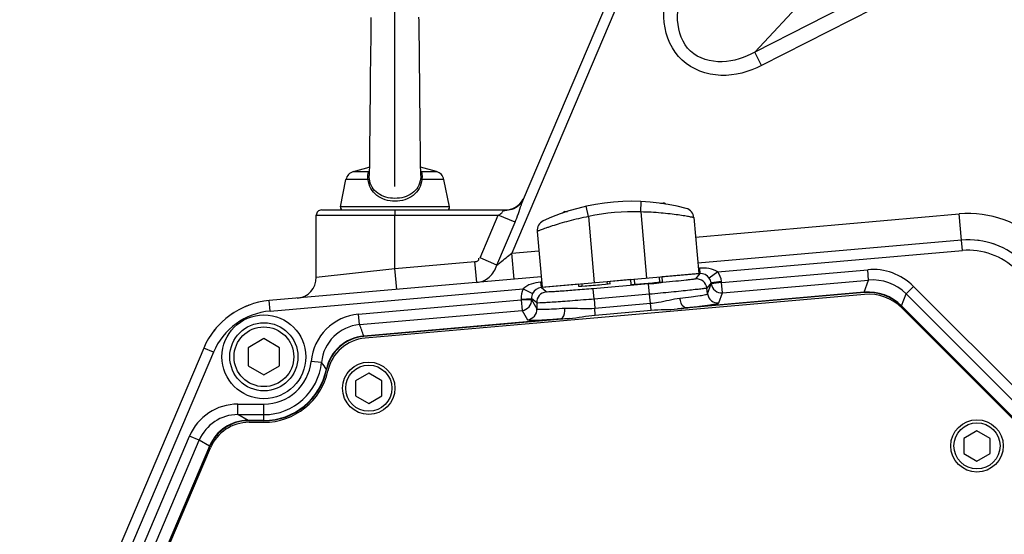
# Model space of a CAD drawing. Header units: millimetres. Extents: x 0 to 8410, y 0 to 5940.
# Tile 88 of 122: x 4214 to 4401, y 3423 to 3522. Entities that reach past the tile are written whole.
import ezdxf

# ---------------------------------------------------------------- set-up
doc = ezdxf.new("R2010")
doc.units = ezdxf.units.MM
doc.header["$LTSCALE"] = 462.55
doc.layers.get('0').update_dxf_attribs({"linetype": 'CONTINUOUS'})
for name, color, linetype in [('03___PRT_ALL_CURVES', 7, 'CONTINUOUS'), ('204101000016_DXF_DIMENSION', 7, 'CONTINUOUS'), ('304102000035DXF_CONTINUOUS_LINE', 7, 'CONTINUOUS'), ('304102000036_DXF_DIMENSION', 7, 'CONTINUOUS'), ('304103000018DXF_CONTINUOUS_LINE', 7, 'CONTINUOUS'), ('304105000131DXF_CONTINUOUS_LINE', 7, 'CONTINUOUS'), ('304107000013DXF_CONTINUOUS_LINE', 7, 'CONTINUOUS'), ('501023000046DXF_CONTINUOUS_LINE', 7, 'CONTINUOUS'), ('501023000047DXF_CONTINUOUS_LINE', 7, 'CONTINUOUS'), ('501023000078DXF_CONTINUOUS_LINE', 7, 'CONTINUOUS'), ('501038000004DXF_CONTINUOUS_LINE', 7, 'CONTINUOUS'), ('504001000008DXF_CONTINUOUS_LINE', 7, 'CONTINUOUS')]:
    doc.layers.add(name, color=color, linetype=linetype)
doc.styles.get("Standard").update_dxf_attribs({"font": 'txt', "width": 0.7})
doc.dimstyles.new('DIMSTYLE_2', dxfattribs={"dimtxt": 90, "dimasz": 50, "dimexe": 1.5, "dimexo": 0, "dimgap": 2.25, "dimtad": 0, "dimtih": 1, "dimtoh": 1, "dimdsep": 46, "dimtxsty": 'Standard', "dimblk": '_FILLED', "dimblk1": '_FILLED', "dimblk2": '_FILLED', "dimcen": 0.09, "dimclrt": 5, "dimazin": 2, "dimtp": 0.01, "dimtm": 0.01, "dimtfac": 1, "dimtofl": 0, "dimtmove": 0, "dimatfit": 3, "dimldrblk": '_FILLED', "dimfxl": 1, "dimtolj": 1, "dimarcsym": 0})
doc.dimstyles.new('DIMSTYLE_3', dxfattribs={"dimtxt": 90, "dimasz": 50, "dimexe": 1.5, "dimexo": 0, "dimgap": 2.25, "dimtad": 0, "dimtih": 1, "dimtoh": 1, "dimdec": 0, "dimdsep": 46, "dimtxsty": 'Standard', "dimblk": '_FILLED', "dimblk1": '_FILLED', "dimblk2": '_FILLED', "dimcen": 0.09, "dimclrt": 5, "dimazin": 2, "dimtfac": 1, "dimtdec": 0, "dimtofl": 0, "dimtmove": 0, "dimatfit": 3, "dimldrblk": '_FILLED', "dimfxl": 1, "dimtolj": 1, "dimarcsym": 0})
doc.dimstyles.new('DIMSTYLE_4', dxfattribs={"dimtxt": 90, "dimasz": 50, "dimexe": 1.5, "dimexo": 0, "dimgap": 2.25, "dimtad": 1, "dimdsep": 46, "dimtxsty": 'Standard', "dimblk": '_FILLED', "dimblk1": '_FILLED', "dimblk2": '_FILLED', "dimcen": 0.09, "dimclrt": 5, "dimazin": 2, "dimtp": 0.01, "dimtm": 0.01, "dimtfac": 1, "dimtofl": 0, "dimtmove": 0, "dimatfit": 3, "dimldrblk": '_FILLED', "dimfxl": 1, "dimtolj": 1, "dimarcsym": 0})
doc.dimstyles.new('DIMSTYLE_7', dxfattribs={"dimtxt": 90, "dimasz": 50, "dimexe": 1.5, "dimexo": 0, "dimgap": 2.25, "dimtad": 1, "dimdec": 0, "dimdsep": 46, "dimtxsty": 'Standard', "dimblk": '_FILLED', "dimblk1": '_FILLED', "dimblk2": '_FILLED', "dimcen": 0.09, "dimclrt": 5, "dimazin": 2, "dimtfac": 1, "dimtdec": 0, "dimtofl": 0, "dimtmove": 0, "dimatfit": 3, "dimldrblk": '_FILLED', "dimfxl": 1, "dimtolj": 1, "dimarcsym": 0})

# ---------------------------------------------------------------- blocks, each defined once
blk = doc.blocks.new('*D10')
at = {"layer": '204101000016_DXF_DIMENSION', "color": 2, "linetype": 'Continuous'}
blk.add_line((2735.73, 3495.36), (2620.59, 3495.36), dxfattribs=at)
blk = doc.blocks.new('_FILLED')
at = {"color": 0, "linetype": 'ByBlock'}
blk.add_solid([(0, 0), (-1, 0.17), (-1, -0.17)], dxfattribs=at)
blk = doc.blocks.new('*D13')
at = {"layer": '204101000016_DXF_DIMENSION', "color": 2, "linetype": 'Continuous'}
blk.add_line((2735.73, 3495.36), (2735.73, 2020.02), dxfattribs=at)
blk = doc.blocks.new('*D22')
at = {"layer": '204101000016_DXF_DIMENSION', "color": 2, "linetype": 'Continuous'}
for p, q in [((4579.23, 3635.36), (3618, 3635.36)), ((3633, 3635.36), (3633, 3366.36)), ((3633, 3097.36), (3633, 3366.36)), ((4312.96, 3097.36), (3618, 3097.36))]:
    blk.add_line(p, q, dxfattribs=at)
at = {"layer": '204101000016_DXF_DIMENSION', "color": 2, "linetype": 'Continuous', "xscale": 50, "yscale": 50, "zscale": 50}
for p, rotation in [((3633, 3635.36), 90), ((3633, 3097.36), 270)]:
    blk.add_blockref('_FILLED', p, dxfattribs=dict(at, rotation=rotation))
blk = doc.blocks.new('*D28')
at = {"layer": '204101000016_DXF_DIMENSION', "color": 2, "linetype": 'Continuous'}
blk.add_line((2726.97, 3635.36), (2726.97, 5618.56), dxfattribs=at)
blk = doc.blocks.new('*D33')
at = {"layer": '304102000036_DXF_DIMENSION', "color": 2, "linetype": 'Continuous'}
for p, q in [((4577.23, 4589.36), (3278.84, 4589.36)), ((3293.84, 4589.36), (3293.84, 3843.36)), ((3293.84, 3097.36), (3293.84, 3843.36)), ((4312.96, 3097.36), (3278.84, 3097.36))]:
    blk.add_line(p, q, dxfattribs=at)
at = {"layer": '304102000036_DXF_DIMENSION', "color": 2, "linetype": 'Continuous', "xscale": 50, "yscale": 50, "zscale": 50}
for p, rotation in [((3293.84, 4589.36), 90), ((3293.84, 3097.36), 270)]:
    blk.add_blockref('_FILLED', p, dxfattribs=dict(at, rotation=rotation))

msp = doc.modelspace()

# ---------------------------------------------------------------- linework, layer by layer
at = {"color": 2, "linetype": 'Continuous'}
for centre, radius, start, end in [((4579.23457, 3635.35928), 1852.26657, 330, 180), ((3849.23457, 3635.35928), 1122.26657, 17.1661771, 187.1661771)]:
    msp.add_arc(centre, radius, start, end, dxfattribs=at)
at = {"layer": '03___PRT_ALL_CURVES', "color": 4, "linetype": 'Continuous'}
msp.add_line((4285.23457, 3489.85928), (4285.23457, 3523.85928), dxfattribs=at)
at = {"layer": '304102000035DXF_CONTINUOUS_LINE', "color": 7, "linetype": 'Continuous'}
for p, q in [((4393.26657, 3479.62274), (4343.00318, 3475.22526)), ((4313.11734, 3472.61059), (4261.2555, 3468.07326)), ((4374.72063, 3469.59871), (4339.09168, 3466.48157)), ((4405.24889, 3443.58279), (4381.81517, 3467.01651)), ((4318.49109, 3464.67931), (4279.28925, 3461.24954)), ((4323.41895, 3465.31591), (4334.1042, 3466.25103)), ((4248.75527, 3458.99131), (4232.61942, 3420.97765)), ((4260.23457, 3445.14344), (4257.22292, 3445.14344)), ((4249.91751, 3440.30929), (4240.50585, 3418.1368))]:
    msp.add_line(p, q, dxfattribs=at)
at = {"layer": '304102000035DXF_CONTINUOUS_LINE', "color": 9, "linetype": 'Continuous'}
for p, q in [((4393.44088, 3477.63035), (4393.26657, 3479.62274)), ((4346.79515, 3473.54937), (4393.44088, 3477.63035)), ((4343.28734, 3474.2335), (4343.09145, 3474.21636)), ((4343.28734, 3474.2335), (4343.37558, 3473.2249)), ((4343.37553, 3473.2249), (4336.20632, 3472.59767)), ((4343.37553, 3473.2249), (4342.55538, 3472.21138)), ((4346.79515, 3473.54937), (4345.16864, 3472.38635)), ((4347.53273, 3471.53738), (4375.38625, 3473.97425)), ((4375.56046, 3471.98307), (4375.38625, 3473.97425)), ((4261.42982, 3466.08088), (4309.67399, 3470.30169)), ((4309.67399, 3470.30169), (4311.47774, 3469.43879)), ((4313.20561, 3471.60169), (4313.00971, 3471.58455)), ((4313.00971, 3471.58455), (4313.09795, 3470.57595)), ((4320.26721, 3471.20318), (4313.09793, 3470.57595)), ((4314.08169, 3469.72026), (4313.09793, 3470.57595)), ((4333.60435, 3471.27333), (4323.05962, 3470.35078)), ((4323.23391, 3468.3587), (4323.05962, 3470.35078)), ((4330.22916, 3472.07474), (4326.24438, 3471.72612)), ((4333.77864, 3469.28124), (4333.60435, 3471.27333)), ((4345.52664, 3471.46715), (4344.71446, 3470.46301)), ((4344.84907, 3469.36671), (4344.71446, 3470.46301)), ((4344.84907, 3469.36671), (4345.54794, 3471.29367)), ((4345.54794, 3471.29367), (4345.52664, 3471.46715)), ((4347.51149, 3471.71041), (4345.5267, 3471.4667)), ((4347.53273, 3471.53738), (4345.54794, 3471.29367)), ((4347.53273, 3471.53738), (4347.51149, 3471.71041)), ((4347.70694, 3469.5462), (4347.53273, 3471.53738)), ((4347.70694, 3469.5462), (4375.56052, 3471.98308)), ((4374.71525, 3469.66077), (4375.56052, 3471.98308)), ((4382.70447, 3469.38287), (4384.11782, 3470.79622)), ((4384.11782, 3470.79622), (4408.94609, 3445.96795)), ((4309.28787, 3468.36628), (4311.28483, 3468.47092)), ((4309.28787, 3468.36628), (4309.29699, 3468.19219)), ((4312.25902, 3467.62353), (4311.2848, 3468.47132)), ((4311.2848, 3468.47132), (4311.29395, 3468.29683)), ((4333.77864, 3469.28124), (4323.23391, 3468.3587)), ((4323.23391, 3468.3587), (4323.32533, 3466.63565)), ((4333.98824, 3467.56853), (4333.77864, 3469.28124)), ((4374.71525, 3469.66077), (4340.7781, 3466.69165)), ((4347.00807, 3467.61924), (4347.70694, 3469.5462)), ((4374.72064, 3469.59871), (4374.71521, 3469.66076)), ((4381.85922, 3467.06055), (4382.70444, 3469.38289)), ((4382.70444, 3469.38289), (4407.53263, 3444.5547)), ((4261.42982, 3466.08088), (4261.2555, 3468.07326)), ((4278.30496, 3465.48073), (4309.29699, 3468.19219)), ((4309.29699, 3468.19219), (4311.29395, 3468.29683)), ((4309.29699, 3468.19219), (4309.4712, 3466.20101)), ((4311.29395, 3468.29683), (4312.31682, 3466.5205)), ((4312.25902, 3467.62353), (4312.31682, 3466.5205)), ((4323.4395, 3465.31771), (4323.32421, 3466.63555)), ((4323.32533, 3466.63565), (4333.98824, 3467.56853)), ((4334.10422, 3466.25075), (4333.98893, 3467.56859)), ((4381.81517, 3467.01651), (4381.85922, 3467.06056)), ((4405.29292, 3443.62685), (4381.85922, 3467.06055)), ((4278.47916, 3463.48956), (4278.30496, 3465.48073)), ((4278.47916, 3463.48956), (4309.4712, 3466.20101)), ((4309.4712, 3466.20101), (4310.49407, 3464.42468)), ((4316.79166, 3464.59308), (4279.28381, 3461.3116)), ((4279.28924, 3461.24954), (4279.28381, 3461.3116)), ((4250.59628, 3458.20985), (4248.75527, 3458.99131)), ((4250.59628, 3458.20985), (4234.46043, 3420.19619)), ((4271.21717, 3456.29237), (4269.22684, 3456.48572)), ((4272.20538, 3454.9248), (4272.14344, 3454.93739)), ((4255.26704, 3448.32468), (4260.23457, 3448.32468)), ((4255.26704, 3446.32498), (4255.26704, 3448.32468)), ((4260.23457, 3445.14344), (4260.23457, 3448.32468)), ((4255.26704, 3446.32498), (4260.23457, 3446.32498)), ((4257.22292, 3445.20664), (4255.26704, 3446.32498)), ((4260.23457, 3445.20664), (4257.22292, 3445.20664)), ((4257.22292, 3445.14344), (4257.22292, 3445.20664)), ((4236.36881, 3419.3978), (4246.06228, 3442.23418)), ((4247.90216, 3441.45319), (4246.06228, 3442.23418)), ((4238.20896, 3418.61744), (4247.90216, 3441.45319)), ((4249.86018, 3440.33365), (4240.4485, 3418.16112)), ((4249.86018, 3440.33365), (4247.90216, 3441.45319)), ((4249.91751, 3440.30929), (4249.86017, 3440.33363))]:
    msp.add_line(p, q, dxfattribs=at)
at = {"layer": '304102000035DXF_CONTINUOUS_LINE', "color": 7, "linetype": 'Continuous'}
for centre, radius, start, end in [((4394.57391, 3464.67982), 15, 45, 95), ((4375.49928, 3460.70088), 8.93183, 44.9988267, 95.0012599), ((4262.56284, 3453.13034), 15, 95, 157), ((4279.98155, 3453.34473), 7.93508, 95.0051216, 168.5142023), ((4260.23457, 3457.35928), 12.21585, 270, 348.5046044), ((4257.22185, 3437.20798), 7.93546, 89.9922678, 156.9946302)]:
    msp.add_arc(centre, radius, start, end, dxfattribs=at)
at = {"layer": '304102000035DXF_CONTINUOUS_LINE', "color": 9, "linetype": 'Continuous'}
for centre, radius, start, end in [((4394.57391, 3464.67982), 12.99999, 45, 95), ((4376.34458, 3463.02331), 10.99279, 44.998763, 95.001237), ((4342.72903, 3470.21851), 2.00042, 7.0204352, 94.9798802), ((4289.64943, 3973.80194), 504.44727, 274.9987965, 275.2232275), ((4347.53348, 3471.53935), 2.00068, 187.0537379, 274.9736947), ((4376.34561, 3463.02615), 8.99127, 44.9905522, 95.009289), ((4314.25673, 3467.72751), 2.00042, 95.0201196, 182.979565), ((4346.83461, 3469.61239), 2.00068, 187.0537456, 274.973687), ((4375.49833, 3460.69826), 8.99665, 45.006274, 94.9934241), ((4309.29591, 3468.194), 2.00068, 275.0263053, 2.9462621), ((4310.31878, 3466.41767), 2.00068, 275.0263131, 2.9462544), ((4262.56284, 3453.13034), 13, 95, 157), ((4279.17745, 3455.52168), 9.9972, 95.0067851, 174.4663282), ((4279.17675, 3455.52341), 7.99663, 95.0045351, 174.4818949), ((4254.77855, 3453.49574), 25.72149, 17.6898785, 22.8636569), ((4279.982, 3453.34307), 7.99906, 95.0073663, 168.5031451), ((4260.23457, 3457.35928), 9.0346, 270, 354.4513483), ((4260.23457, 3457.35928), 11.0343, 270, 354.4513483), ((4259.07253, 3446.99609), 15.29422, 31.2809827, 37.4327116), ((4260.23457, 3457.35928), 12.15264, 270, 348.5046064), ((4255.26583, 3438.32553), 9.99915, 89.9930489, 156.9896186), ((4255.26416, 3438.32656), 7.99843, 89.9793557, 156.9890922), ((4257.22325, 3437.20736), 7.99928, 90.0023441, 156.9943767)]:
    msp.add_arc(centre, radius, start, end, dxfattribs=at)
at = {"layer": '304102000035DXF_CONTINUOUS_LINE', "color": 7, "linetype": 'Continuous'}
for centre, major_axis, start_param in [((4323.29003, 3471.07336), (3.06982, 0.26857), 2.992161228), ((4333.29761, 3471.42325), (3.04626, 0.26651), 3.040397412)]:
    msp.add_ellipse(centre, major_axis=major_axis, ratio=0.017457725, start_param=start_param, end_param=6.265729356, dxfattribs=at)
at = {"layer": '304102000035DXF_CONTINUOUS_LINE', "color": 9, "linetype": 'Continuous'}
for points in [[(4346.79515, 3473.54937), (4345.82486, 3474.24056), (4344.47411, 3474.33728), (4343.28734, 3474.2335)], [(4345.16871, 3472.3864), (4344.78499, 3472.9232), (4344.03285, 3473.28259), (4343.37553, 3473.2249)], [(4345.52664, 3471.46715), (4345.4867, 3471.79354), (4345.35993, 3472.1189), (4345.16871, 3472.3864)], [(4347.51149, 3471.71041), (4347.43155, 3472.36339), (4347.1778, 3473.01426), (4346.79515, 3473.54937)], [(4309.67399, 3470.30169), (4309.39008, 3469.70826), (4309.25323, 3469.02322), (4309.28787, 3468.36628)], [(4313.00971, 3471.58455), (4311.82294, 3471.48075), (4310.50968, 3471.15071), (4309.67399, 3470.30169)], [(4313.09793, 3470.57595), (4312.4406, 3470.51865), (4311.76235, 3470.03407), (4311.47767, 3469.43882)], [(4336.31745, 3471.51808), (4336.06913, 3471.49497), (4335.8208, 3471.47206), (4335.57244, 3471.44935)], [(4311.47767, 3469.43882), (4311.3358, 3469.14215), (4311.26747, 3468.79971), (4311.2848, 3468.47132)], [(4339.09167, 3466.48158), (4339.65252, 3466.56129), (4340.21432, 3466.63636), (4340.7781, 3466.69165)], [(4316.79403, 3464.59328), (4317.35876, 3464.63675), (4317.92496, 3464.66039), (4318.49104, 3464.67926)]]:
    msp.add_open_spline(points, degree=3, dxfattribs=at)
for points, knots in [([(4342.55538, 3472.21138), (4342.52688, 3472.17665), (4342.33957, 3472.1806), (4342.02322, 3472.09929), (4341.46405, 3472.04715), (4340.37971, 3471.91305), (4338.63628, 3471.74039), (4337.14669, 3471.59526), (4336.31745, 3471.51808)], [0, 0, 0, 0, 0.021467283, 0.076908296, 0.165176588, 0.284158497, 0.602076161, 1, 1, 1, 1]), ([(4323.05962, 3470.35078), (4321.92772, 3470.25176), (4319.83374, 3470.07896), (4317.35814, 3469.87662), (4315.74997, 3469.78507), (4314.90407, 3469.7052), (4314.41174, 3469.74447), (4314.13248, 3469.67667), (4314.08169, 3469.72026)], [0, 0, 0, 0, 0.378627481, 0.700894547, 0.825349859, 0.918785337, 0.977697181, 1, 1, 1, 1]), ([(4344.71446, 3470.46301), (4344.65688, 3470.40516), (4344.31718, 3470.42661), (4343.72328, 3470.27954), (4342.6934, 3470.1937), (4341.35841, 3470.03152), (4339.7259, 3469.86505), (4337.16985, 3469.60392), (4335.16118, 3469.41104), (4333.77864, 3469.28124)], [0, 0, 0, 0, 0.022256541, 0.081166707, 0.174605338, 0.299065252, 0.449876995, 0.621340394, 1, 1, 1, 1]), ([(4323.23391, 3468.3587), (4321.84982, 3468.24645), (4319.83818, 3468.0876), (4317.27561, 3467.90091), (4315.63901, 3467.78136), (4314.29613, 3467.70926), (4313.26699, 3467.61496), (4312.65658, 3467.65667), (4312.32576, 3467.57655), (4312.25902, 3467.62353)], [0, 0, 0, 0, 0.378659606, 0.550123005, 0.700934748, 0.825394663, 0.918833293, 0.97774346, 1, 1, 1, 1]), ([(4333.98824, 3467.5685), (4334.48259, 3467.6091), (4336.36459, 3467.84395), (4338.19051, 3468.41008), (4339.58059, 3468.55717)], [0, 0, 0, 0, 0.261906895, 1, 1, 1, 1]), ([(4340.77809, 3466.69172), (4340.639, 3466.6876), (4339.87306, 3467.0123), (4339.65163, 3467.92435), (4339.58048, 3468.55716)], [0, 0, 0, 0, 0.179327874, 1, 1, 1, 1]), ([(4339.58059, 3468.55717), (4340.30286, 3468.63384), (4341.58806, 3468.77485), (4343.1948, 3468.99845), (4344.23756, 3469.14967), (4344.67611, 3469.28211), (4344.83745, 3469.32714), (4344.84907, 3469.36671)], [0, 0, 0, 0, 0.407669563, 0.72179943, 0.922758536, 0.976852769, 1, 1, 1, 1]), ([(4312.31682, 3466.5205), (4312.33513, 3466.48355), (4312.50184, 3466.46723), (4312.95672, 3466.41295), (4314.0099, 3466.4451), (4315.63106, 3466.50391), (4316.92122, 3466.58821), (4317.64584, 3466.63813)], [0, 0, 0, 0, 0.023147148, 0.077241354, 0.278200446, 0.592330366, 1, 1, 1, 1]), ([(4316.79046, 3464.593), (4316.92815, 3464.61312), (4317.62597, 3465.06601), (4317.68566, 3466.00258), (4317.64584, 3466.63813)], [0, 0, 0, 0, 0.179332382, 1, 1, 1, 1]), ([(4317.64584, 3466.63813), (4318.08697, 3466.66856), (4319.98181, 3466.64797), (4321.88043, 3466.50243), (4323.32533, 3466.63558)], [0, 0, 0, 0, 0.233561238, 1, 1, 1, 1]), ([(4340.7781, 3466.69165), (4341.6314, 3466.78442), (4343.13891, 3466.95781), (4344.89461, 3467.18223), (4345.95619, 3467.35355), (4346.50147, 3467.44352), (4346.80006, 3467.53496), (4346.99168, 3467.57467), (4347.00807, 3467.61924)], [0, 0, 0, 0, 0.407993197, 0.72237739, 0.838053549, 0.923466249, 0.977428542, 1, 1, 1, 1]), ([(4310.49407, 3464.42468), (4310.51794, 3464.38362), (4310.7136, 3464.3778), (4311.02359, 3464.33959), (4311.57633, 3464.34568), (4312.65176, 3464.36132), (4314.42009, 3464.44521), (4315.93508, 3464.53625), (4316.79166, 3464.59308)], [0, 0, 0, 0, 0.022571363, 0.076535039, 0.161950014, 0.277628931, 0.59201986, 1, 1, 1, 1])]:
    msp.add_open_spline(points, degree=3, knots=knots, dxfattribs=at)
at = {"layer": '304102000035DXF_CONTINUOUS_LINE', "color": 7, "linetype": 'Continuous'}
for points in [[(4334.1042, 3466.25103), (4335.76198, 3466.39782), (4337.43375, 3466.33652), (4339.09168, 3466.48157)], [(4318.49109, 3464.67931), (4320.14106, 3464.82366), (4321.76873, 3465.17445), (4323.41895, 3465.31591)]]:
    msp.add_open_spline(points, degree=3, dxfattribs=at)
at = {"layer": '304103000018DXF_CONTINUOUS_LINE', "color": 7, "linetype": 'Continuous'}
for p, q in [((4346.48574, 3574.06116), (4309.69144, 3487.37922)), ((4271.23458, 3485.35928), (4306.18648, 3485.35928)), ((4270.23457, 3472.53622), (4270.23457, 3484.35928))]:
    msp.add_line(p, q, dxfattribs=at)
at = {"layer": '304103000018DXF_CONTINUOUS_LINE', "color": 9, "linetype": 'Continuous'}
for p, q in [((4348.32675, 3573.2797), (4307.5181, 3477.13982)), ((4459.06157, 3569.09951), (4353.83684, 3515.48483)), ((4460.37617, 3566.51708), (4355.15262, 3512.903)), ((4353.83684, 3515.48483), (4370.57607, 3533.43547)), ((4355.15262, 3512.903), (4353.83706, 3515.48494)), ((4285.23457, 3485.35928), (4285.23457, 3484.35928)), ((4306.0093, 3485.2758), (4306.18648, 3485.35928)), ((4270.23457, 3484.35928), (4304.93738, 3484.35928)), ((4285.23508, 3474.18649), (4285.23457, 3484.35928)), ((4301.47531, 3476.20316), (4304.93738, 3484.35928)), ((4308.1261, 3483.00575), (4304.93738, 3484.35928)), ((4342.5674, 3480.20623), (4392.83079, 3484.60371)), ((4393.26657, 3479.62274), (4392.83079, 3484.60371)), ((4304.66443, 3474.85053), (4308.1261, 3483.00575)), ((4304.66409, 3474.84973), (4301.47531, 3476.20316)), ((4307.95355, 3472.15881), (4307.51778, 3477.13979)), ((4307.5181, 3477.13982), (4312.68156, 3477.59156)), ((4270.23471, 3472.52417), (4285.23508, 3474.1865)), ((4285.58319, 3470.20166), (4285.23457, 3474.18644)), ((4285.23508, 3474.18649), (4300.46972, 3475.51956)), ((4300.81816, 3471.53455), (4300.46972, 3475.51956))]:
    msp.add_line(p, q, dxfattribs=at)
at = {"layer": '304103000018DXF_CONTINUOUS_LINE', "color": 7, "linetype": 'Continuous'}
for centre, radius, start, end in [((4306.18648, 3489.35928), 4, 270, 330.5913714), ((4271.23457, 3484.35928), 1, 89.9993359, 180), ((4394.57391, 3464.67982), 15, 82.1561857, 83.3199996), ((4394.57391, 3464.67982), 15, 68.8322106, 71.2048335), ((4266.23479, 3472.52417), 3.99995, 275.0001229, 360), ((4262.56284, 3453.13034), 15, 109.1771535, 113.5908785), ((4262.56284, 3453.13034), 15, 123.5246011, 128.4753989), ((4262.56284, 3453.13034), 15, 138.4091215, 142.8228465)]:
    msp.add_arc(centre, radius, start, end, dxfattribs=at)
at = {"layer": '304103000018DXF_CONTINUOUS_LINE', "color": 9, "linetype": 'Continuous'}
for centre, radius, start, end in [((4306.29142, 3489.43241), 4.1662, 266.1171131, 268.6806109), ((4394.57391, 3464.67982), 19.99995, 45, 95)]:
    msp.add_arc(centre, radius, start, end, dxfattribs=at)
for points, knots in [([(4355.15262, 3512.903), (4352.77388, 3511.69081), (4347.42863, 3510.17518), (4339.20105, 3513.09878), (4335.71023, 3521.10247), (4336.84992, 3526.54024), (4337.89303, 3528.99783)], [0, 0, 0, 0, 0.251343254, 0.500000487, 0.748656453, 1, 1, 1, 1]), ([(4353.83683, 3515.48482), (4351.95175, 3514.44384), (4347.79655, 3512.93403), (4340.84287, 3514.85968), (4338.43706, 3521.66219), (4339.65354, 3525.9125), (4340.56046, 3527.86561)], [0, 0, 0, 0, 0.251489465, 0.500000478, 0.748511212, 1, 1, 1, 1]), ([(4308.1261, 3483.00575), (4308.59028, 3484.09933), (4309.08787, 3485.56762), (4309.55085, 3487.04824), (4309.6919, 3487.3803)], [0, 0, 0, 0, 0.767060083, 1, 1, 1, 1]), ([(4304.93738, 3484.35928), (4305.17496, 3484.47124), (4305.611, 3484.69849), (4305.8185, 3485.18579), (4306.0093, 3485.2758)], [0, 0, 0, 0, 0.554563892, 1, 1, 1, 1]), ([(4300.46972, 3475.51956), (4300.6601, 3475.53617), (4301.06916, 3475.52803), (4301.26794, 3475.96995), (4301.22568, 3476.14176)], [0, 0, 0, 0, 0.519253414, 1, 1, 1, 1]), ([(4304.66443, 3474.85053), (4304.88082, 3475.02324), (4305.83145, 3475.78726), (4306.78296, 3476.55017), (4307.51824, 3477.14016)], [0, 0, 0, 0, 0.227019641, 1, 1, 1, 1]), ([(4300.81832, 3471.53499), (4301.68712, 3471.61099), (4303.45353, 3472.35078), (4304.41503, 3473.98262), (4304.66449, 3474.85059)], [0, 0, 0, 0, 0.491269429, 1, 1, 1, 1])]:
    msp.add_open_spline(points, degree=3, knots=knots, dxfattribs=at)
for points in [[(4309.69123, 3487.37897), (4309.50267, 3486.9347), (4309.20578, 3486.5253), (4308.84652, 3486.20302)], [(4307.55049, 3485.4627), (4307.11659, 3485.32137), (4306.65171, 3485.2568), (4306.19549, 3485.26732)], [(4308.84652, 3486.20302), (4308.47617, 3485.87079), (4308.02355, 3485.61678), (4307.55049, 3485.4627)]]:
    msp.add_open_spline(points, degree=3, dxfattribs=at)
at = {"layer": '304105000131DXF_CONTINUOUS_LINE', "color": 7, "linetype": 'Continuous'}
for p, q in [((4374.78512, 3469.26217), (4279.56005, 3460.93105)), ((4405.09853, 3443.49532), (4381.93348, 3466.66037)), ((4257.40061, 3444.85928), (4260.23457, 3444.85928)), ((4239.927, 3416.16847), (4250.03657, 3439.98513))]:
    msp.add_line(p, q, dxfattribs=at)
for centre, radius, start, end in [((4375.56952, 3460.29641), 9, 45, 95), ((4280.25729, 3452.96149), 8, 95, 167.6122564), ((4260.23457, 3457.35928), 12.5, 270, 347.6122564), ((4257.40061, 3436.85928), 8, 90, 157)]:
    msp.add_arc(centre, radius, start, end, dxfattribs=at)
at = {"layer": '304107000013DXF_CONTINUOUS_LINE', "color": 9, "linetype": 'Continuous'}
for p, q in [((4322.14937, 3484.11116), (4321.71441, 3486.06329)), ((4332.11131, 3484.98272), (4332.20067, 3486.98072)), ((4322.14937, 3484.11116), (4323.2536, 3471.48976)), ((4332.11109, 3484.98272), (4333.21554, 3472.36131))]:
    msp.add_line(p, q, dxfattribs=at)
at = {"layer": '304107000013DXF_CONTINUOUS_LINE', "color": 7, "linetype": 'Continuous'}
for p, q in [((4342.2443, 3483.89927), (4343.17749, 3473.23287)), ((4312.35846, 3481.2846), (4313.29165, 3470.6182)), ((4313.29165, 3470.6182), (4343.17749, 3473.23287))]:
    msp.add_line(p, q, dxfattribs=at)
for centre, radius, start, end in [((4330.41346, 3447.02067), 40, 74.9948099, 115.0051901), ((4340.25191, 3483.72496), 2, 5, 74.9948099), ((4314.35085, 3481.45891), 2, 115.0051901, 185)]:
    msp.add_arc(centre, radius, start, end, dxfattribs=at)
at = {"layer": '304107000013DXF_CONTINUOUS_LINE', "color": 9, "linetype": 'Continuous'}
msp.add_arc((4330.41346, 3447.02067), 38, 87.4395021, 102.5608432, dxfattribs=at)
for points, knots in [([(4322.14937, 3484.11116), (4321.50516, 3483.98522), (4320.24504, 3483.7169), (4318.4277, 3483.26665), (4316.76167, 3482.79779), (4315.49753, 3482.40255), (4314.60454, 3482.10406), (4314.03652, 3481.90708), (4313.54546, 3481.73111), (4313.13575, 3481.58081), (4312.81312, 3481.4586), (4312.5976, 3481.37838), (4312.47422, 3481.32799), (4312.41142, 3481.3084), (4312.38214, 3481.28869), (4312.35973, 3481.28866), (4312.35846, 3481.28459)], [0, 0, 0, 0, 0.192987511, 0.378706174, 0.550369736, 0.701763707, 0.768061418, 0.827190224, 0.878514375, 0.921442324, 0.955445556, 0.980078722, 0.988770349, 0.99500171, 0.9987488, 1, 1, 1, 1]), ([(4342.2443, 3483.89927), (4342.23126, 3483.91017), (4342.15596, 3483.90492), (4342.01572, 3483.95181), (4341.76525, 3483.98916), (4341.42774, 3484.05699), (4340.99759, 3484.13255), (4340.26143, 3484.25922), (4339.15807, 3484.42924), (4337.64511, 3484.62493), (4335.9229, 3484.7973), (4334.05498, 3484.92515), (4332.76739, 3484.97056), (4332.11109, 3484.98272)], [0, 0, 0, 0, 0.004999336, 0.01992327, 0.044557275, 0.078561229, 0.121489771, 0.172814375, 0.298239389, 0.449633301, 0.621296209, 0.807013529, 1, 1, 1, 1])]:
    msp.add_open_spline(points, degree=3, knots=knots, dxfattribs=at)
at = {"layer": '501023000046DXF_CONTINUOUS_LINE', "color": 7, "linetype": 'Continuous'}
for p, q in [((4335.86551, 3486.64663), (4336.37862, 3486.69152)), ((4317.65016, 3485.053), (4318.16301, 3485.09786)), ((4336.28628, 3471.68379), (4336.20413, 3472.62278)), ((4320.30152, 3470.81096), (4320.26501, 3471.22829)), ((4326.27869, 3471.33389), (4326.24218, 3471.75122)), ((4330.30911, 3471.16086), (4330.22696, 3472.09985))]:
    msp.add_line(p, q, dxfattribs=at)
at = {"layer": '501023000046DXF_CONTINUOUS_LINE', "color": 2, "linetype": 'Continuous'}
for p, q in [((4330.82468, 3472.15214), (4330.90957, 3471.18175)), ((4335.60641, 3472.57049), (4335.69131, 3471.6001)), ((4320.86273, 3471.28058), (4320.90206, 3470.83107)), ((4325.64446, 3471.69893), (4325.68379, 3471.24942))]:
    msp.add_line(p, q, dxfattribs=at)
at = {"layer": '501023000046DXF_CONTINUOUS_LINE', "color": 7, "linetype": 'Continuous'}
for centre, start, end in [((4336.43091, 3486.09381), 42.5297253, 95), ((4317.70245, 3484.45528), 95, 147.4754464)]:
    msp.add_arc(centre, 0.6, start, end, dxfattribs=at)
at = {"layer": '501023000047DXF_CONTINUOUS_LINE', "color": 7, "linetype": 'Continuous'}
for p, q in [((4260.23457, 3460.82339), (4257.23457, 3459.09134)), ((4257.23457, 3459.09134), (4257.23457, 3455.62723)), ((4263.23457, 3459.09134), (4260.23457, 3460.82339)), ((4263.23457, 3455.62723), (4263.23457, 3459.09134)), ((4257.23457, 3455.62723), (4260.23457, 3453.89518)), ((4260.23457, 3453.89518), (4263.23457, 3455.62723))]:
    msp.add_line(p, q, dxfattribs=at)
msp.add_circle((4260.23457, 3457.35928), 6.5, dxfattribs=at)
at = {"layer": '501023000047DXF_CONTINUOUS_LINE', "color": 9, "linetype": 'Continuous'}
msp.add_circle((4260.23457, 3457.35928), 5.7, dxfattribs=at)
at = {"layer": '501023000078DXF_CONTINUOUS_LINE', "color": 7, "linetype": 'Continuous'}
for p, q in [((4280.23457, 3454.24604), (4277.73457, 3452.80266)), ((4282.73457, 3452.80266), (4280.23457, 3454.24604)), ((4277.73457, 3452.80266), (4277.73457, 3449.91591)), ((4282.73457, 3449.91591), (4282.73457, 3452.80266)), ((4277.73457, 3449.91591), (4280.23457, 3448.47253)), ((4280.23457, 3448.47253), (4282.73457, 3449.91591)), ((4396.23457, 3443.24604), (4393.73457, 3441.80266)), ((4398.73457, 3441.80266), (4396.23457, 3443.24604)), ((4393.73457, 3441.80266), (4393.73457, 3438.91591)), ((4398.73457, 3438.91591), (4398.73457, 3441.80266)), ((4393.73457, 3438.91591), (4396.23457, 3437.47253)), ((4396.23457, 3437.47253), (4398.73457, 3438.91591))]:
    msp.add_line(p, q, dxfattribs=at)
for centre in [(4280.23457, 3451.35928), (4396.23457, 3440.35928)]:
    msp.add_circle(centre, 5, dxfattribs=at)
at = {"layer": '501023000078DXF_CONTINUOUS_LINE', "color": 9, "linetype": 'Continuous'}
for centre in [(4280.23457, 3451.35928), (4396.23457, 3440.35928)]:
    msp.add_circle(centre, 4.4, dxfattribs=at)
at = {"layer": '501038000004DXF_CONTINUOUS_LINE', "color": 7, "linetype": 'Continuous'}
for p, q in [((4280.64142, 3521.05615), (4280.62091, 3519.7241)), ((4280.64142, 3521.05615), (4280.62091, 3519.7241)), ((4280.66054, 3522.09064), (4280.64142, 3521.05615)), ((4280.66054, 3522.09064), (4280.64142, 3521.05615)), ((4289.82068, 3521.46107), (4289.80793, 3522.12293)), ((4289.82068, 3521.46107), (4289.80793, 3522.12292)), ((4289.84036, 3520.26113), (4289.82068, 3521.46107)), ((4289.84036, 3520.26112), (4289.82068, 3521.46107)), ((4280.62091, 3519.7241), (4280.59885, 3518.05607)), ((4280.62091, 3519.7241), (4280.59885, 3518.05607)), ((4289.86071, 3518.80827), (4289.84036, 3520.26113)), ((4289.86071, 3518.80826), (4289.84036, 3520.26112)), ((4280.59885, 3518.05607), (4280.56707, 3515.28792)), ((4280.59885, 3518.05607), (4280.56707, 3515.28792)), ((4289.88882, 3516.48902), (4289.86071, 3518.80827)), ((4289.88882, 3516.48901), (4289.86071, 3518.80826)), ((4289.92544, 3513.0341), (4289.88882, 3516.48902)), ((4289.92544, 3513.03409), (4289.88882, 3516.48901)), ((4280.56707, 3515.28792), (4280.51622, 3510.2186)), ((4280.56707, 3515.28792), (4280.51622, 3510.2186)), ((4280.51622, 3510.2186), (4280.49935, 3508.43622)), ((4280.51622, 3510.2186), (4280.49935, 3508.43622)), ((4280.49935, 3508.43622), (4280.49108, 3507.55429)), ((4280.49935, 3508.43622), (4280.49108, 3507.55429)), ((4289.99932, 3505.28601), (4289.96476, 3508.97073)), ((4289.99932, 3505.28598), (4289.96476, 3508.97071)), ((4280.4672, 3505.00746), (4280.45204, 3503.40978)), ((4280.4672, 3505.00746), (4280.45204, 3503.40978)), ((4280.45204, 3503.40978), (4280.4232, 3500.46895)), ((4280.45204, 3503.40978), (4280.4232, 3500.46895)), ((4290.05402, 3499.67832), (4290.02672, 3502.41115)), ((4290.05402, 3499.6783), (4290.02672, 3502.41113)), ((4280.4232, 3500.46895), (4280.40254, 3498.48615)), ((4280.4232, 3500.46895), (4280.40254, 3498.48615)), ((4280.40254, 3498.48615), (4280.38244, 3496.69391)), ((4280.40254, 3498.48615), (4280.38244, 3496.69391)), ((4290.07996, 3497.27783), (4290.05402, 3499.67832)), ((4290.07996, 3497.27781), (4290.05402, 3499.6783)), ((4280.38244, 3496.69391), (4280.36291, 3495.1081)), ((4280.38244, 3496.69391), (4280.36291, 3495.1081)), ((4290.09618, 3495.9038), (4290.07996, 3497.27783)), ((4290.09618, 3495.90379), (4290.07996, 3497.27781)), ((4280.36291, 3495.1081), (4280.344, 3493.74331)), ((4290.11158, 3494.70421), (4290.09618, 3495.9038)), ((4290.11158, 3494.7042), (4290.09618, 3495.90379)), ((4290.12622, 3493.67063), (4290.11158, 3494.70421)), ((4290.12862, 3493.51476), (4290.11158, 3494.7042)), ((4277.324, 3492.68605), (4280.34053, 3493.51477)), ((4280.344, 3493.74331), (4280.32713, 3492.68473)), ((4290.13958, 3492.82718), (4290.12622, 3493.67063)), ((4293.14514, 3492.68605), (4290.12862, 3493.51476)), ((4290.1563, 3491.91163), (4290.13958, 3492.82718)), ((4274.85418, 3485.95734), (4275.89266, 3491.14974)), ((4280.32713, 3492.68473), (4280.31284, 3491.91163)), ((4295.61496, 3485.95734), (4294.57648, 3491.14974))]:
    msp.add_line(p, q, dxfattribs=at)
at = {"layer": '501038000004DXF_CONTINUOUS_LINE', "color": 9, "linetype": 'Continuous'}
for p, q in [((4280.11915, 3491.14965), (4275.89266, 3491.14974)), ((4277.324, 3492.68605), (4280.24901, 3492.68605)), ((4290.22013, 3492.68605), (4293.14514, 3492.68605)), ((4294.57648, 3491.14974), (4290.34999, 3491.14965)), ((4295.61496, 3485.95734), (4274.85418, 3485.95734))]:
    msp.add_line(p, q, dxfattribs=at)
at = {"layer": '501038000004DXF_CONTINUOUS_LINE', "color": 7, "linetype": 'Continuous'}
for points in [[(4289.96476, 3508.97073), (4289.95659, 3509.83342), (4289.92544, 3513.0341)], [(4289.96476, 3508.97071), (4289.95659, 3509.8334), (4289.92544, 3513.03409)], [(4280.49108, 3507.55429), (4280.47499, 3505.83712), (4280.4672, 3505.00746)], [(4280.49108, 3507.55429), (4280.47499, 3505.83712), (4280.4672, 3505.00746)], [(4290.02672, 3502.41115), (4290.00839, 3504.32549), (4289.99932, 3505.28601)], [(4290.02672, 3502.41113), (4290.00839, 3504.32547), (4289.99932, 3505.28598)], [(4280.36291, 3495.1081), (4280.344, 3493.74331), (4280.34053, 3493.51477)]]:
    msp.add_lwpolyline(points, dxfattribs=at)
for centre, radius, start, end in [((4277.85382, 3490.75751), 2, 105.3616163, 168.6900675), ((4292.61532, 3490.75751), 2, 11.3099325, 74.6383837), ((4275.34447, 3485.85928), 0.5, 168.6900675, 270), ((4295.12467, 3485.85928), 0.5, 270, 11.3099325)]:
    msp.add_arc(centre, radius, start, end, dxfattribs=at)
at = {"layer": '501038000004DXF_CONTINUOUS_LINE', "color": 9, "linetype": 'Continuous'}
for centre, radius, start, end in [((4282.0992, 3490.90149), 2.57058, 133.7290315, 136.0345235), ((4280.19477, 3493.15364), 0.47072, 276.6168601, 286.7386571), ((4290.27437, 3493.15364), 0.47072, 253.2611577, 263.3827674), ((4288.36981, 3490.90137), 2.57075, 43.965548, 46.2723373)]:
    msp.add_arc(centre, radius, start, end, dxfattribs=at)
for points, knots in [([(4280.11915, 3491.14965), (4280.06517, 3491.47391), (4280.03062, 3491.99539), (4280.14661, 3492.5237), (4280.24901, 3492.68605)], [0, 0, 0, 0, 0.631347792, 1, 1, 1, 1]), ([(4280.34706, 3491.29862), (4280.34385, 3491.26524), (4280.25895, 3491.19704), (4280.17605, 3491.16729), (4280.11914, 3491.14974)], [0, 0, 0, 0, 0.36021095, 1, 1, 1, 1]), ([(4285.23457, 3487.03377), (4284.6051, 3487.03377), (4283.3664, 3487.21543), (4281.71922, 3488.04186), (4280.52455, 3489.41039), (4280.18431, 3490.56421), (4280.11915, 3491.14965)], [0, 0, 0, 0, 0.26278538, 0.513481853, 0.754089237, 1, 1, 1, 1]), ([(4280.34705, 3491.29861), (4280.32819, 3491.45356), (4280.31203, 3491.65818), (4280.31187, 3491.86297), (4280.31285, 3491.91163)], [0, 0, 0, 0, 0.762335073, 1, 1, 1, 1]), ([(4285.23457, 3487.57006), (4284.64513, 3487.57006), (4283.48689, 3487.7276), (4281.92694, 3488.44941), (4280.75765, 3489.6794), (4280.41352, 3490.75257), (4280.34705, 3491.29861)], [0, 0, 0, 0, 0.263324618, 0.514297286, 0.754261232, 1, 1, 1, 1]), ([(4290.12209, 3491.29861), (4290.05564, 3490.75278), (4289.71177, 3489.68004), (4288.54308, 3488.45012), (4286.98314, 3487.72774), (4285.82443, 3487.57006), (4285.23457, 3487.57006)], [0, 0, 0, 0, 0.245642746, 0.485506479, 0.736489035, 1, 1, 1, 1]), ([(4290.34999, 3491.14965), (4290.28486, 3490.56446), (4289.94485, 3489.41113), (4288.75091, 3488.04268), (4287.10374, 3487.2156), (4285.86452, 3487.0338), (4285.23457, 3487.03377)], [0, 0, 0, 0, 0.245808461, 0.486311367, 0.737016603, 1, 1, 1, 1]), ([(4290.1563, 3491.91162), (4290.15727, 3491.86297), (4290.15711, 3491.65818), (4290.14095, 3491.45356), (4290.12209, 3491.29861)], [0, 0, 0, 0, 0.237664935, 1, 1, 1, 1]), ([(4290.12209, 3491.29861), (4290.1253, 3491.26524), (4290.2102, 3491.19705), (4290.29309, 3491.16729), (4290.35001, 3491.14974)], [0, 0, 0, 0, 0.360215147, 1, 1, 1, 1]), ([(4290.22013, 3492.68605), (4290.32253, 3492.5237), (4290.43853, 3491.99539), (4290.40397, 3491.47391), (4290.34999, 3491.14965)], [0, 0, 0, 0, 0.368652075, 1, 1, 1, 1])]:
    msp.add_open_spline(points, degree=3, knots=knots, dxfattribs=at)
at = {"layer": '504001000008DXF_CONTINUOUS_LINE', "color": 7, "linetype": 'Continuous'}
msp.add_circle((4260.23457, 3457.35928), 8, dxfattribs=at)

# ---------------------------------------------------------------- dimensions: what is measured, and where the dimension line sits
at = {"layer": '204101000016_DXF_DIMENSION', "color": 2, "linetype": 'Continuous'}
for feature_location, offset, dtype, origin, dimstyle, override, picture, middle in [((2726.968, 3635.35928), (0, 1983.2024), 1, (4430.23457, 3292.35928), 'DIMSTYLE_3', {"dimgap": 22.500034, "dimtad": 1, "dimtih": 0, "dimtoh": 0}, '*D28', (2704.468, 5663.56169)), ((2735.73457, 3495.35928), (-115.14774, 0), 0, (4321.69907, 3097.35928), 'DIMSTYLE_2', {"dimgap": 22.500064, "dimtad": 1, "dimtih": 0, "dimtoh": 0}, '*D10', (2386.58683, 3517.85928)), ((2735.73457, 3495.35928), (0, -1475.3345), 1, (4430.23457, 3086.41513), 'DIMSTYLE_2', {"dimgap": 22.500114, "dimtad": 1, "dimtih": 0, "dimtoh": 0}, '*D13', (2713.23457, 1597.02478))]:
    dim = msp.add_ordinate_dim(feature_location=feature_location, offset=offset, dtype=dtype, origin=origin, dimstyle=dimstyle, override=override, dxfattribs=at)
    dim.commit()
    dim.dimension.update_dxf_attribs({"geometry": picture, "text_midpoint": middle})
dim = msp.add_linear_dim(base=(3632.99573, 3097.35928), p1=(4579.23457, 3635.35928), p2=(4312.96137, 3097.35928), angle=270, dimstyle='DIMSTYLE_7', dxfattribs=at)
dim.commit()
dim.dimension.update_dxf_attribs({"geometry": '*D22', "text_midpoint": (3632.99573, 3271.85928), "dimtype": 160})
at = {"layer": '304102000036_DXF_DIMENSION', "color": 2, "linetype": 'Continuous'}
dim = msp.add_linear_dim(base=(3293.83758, 3097.35928), p1=(4577.23457, 4589.35928), p2=(4312.96137, 3097.35928), angle=270, dimstyle='DIMSTYLE_4', dxfattribs=at)
dim.commit()
dim.dimension.update_dxf_attribs({"geometry": '*D33', "text_midpoint": (3293.83758, 3717.35928), "dimtype": 160})

doc.saveas('drawing.dxf')
